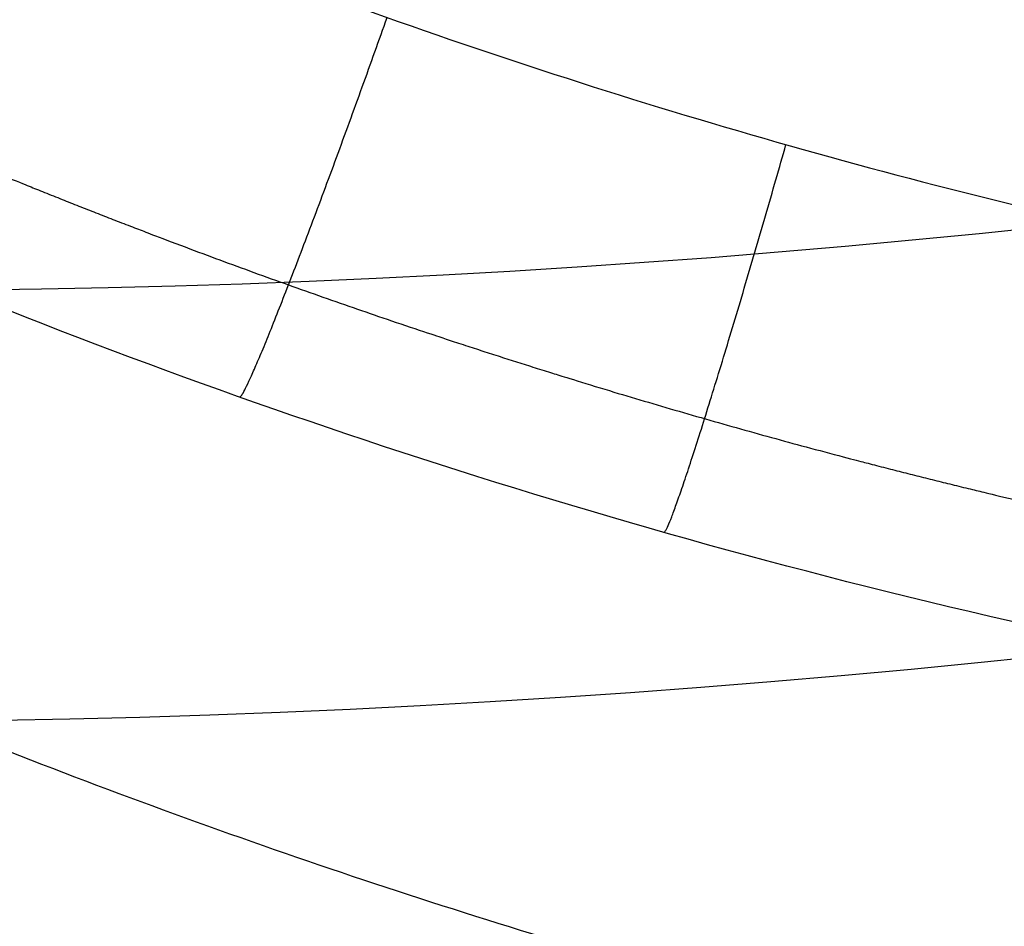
# Model space of a CAD drawing. Header units: millimetres. Extents: x -100 to 126, y -123 to 124.
# Tile 25 of 133: x -34.17 to -29.46, y 3.8 to 8.13. Entities that reach past the tile are written whole.
import ezdxf

# ---------------------------------------------------------------- set-up
doc = ezdxf.new("R2010")
doc.units = ezdxf.units.MM
doc.layers.add('Window garden_table', color=18, linetype='Continuous', true_color=0x000000)

msp = doc.modelspace()

# ---------------------------------------------------------------- linework, layer by layer
at = {"layer": 'Window garden_table', "extrusion": (0.09536166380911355, -0.1744338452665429, -0.9800402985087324)}
msp.add_circle((-1.574126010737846, -30.75175541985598, -191.3559656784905), 58.0726845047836, dxfattribs=at)
at = {"layer": 'Window garden_table', "extrusion": (0.09536166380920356, -0.1744338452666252, -0.9800402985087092)}
msp.add_circle((-1.574126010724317, -30.75175541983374, -193.8559656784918), 55.57268450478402, dxfattribs=at)
at = {"layer": 'Window garden_table', "extrusion": (0.09536166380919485, -0.1744338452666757, -0.980040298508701)}
msp.add_circle((-1.574126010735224, -30.75175541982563, -178.8287876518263), 56.11893305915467, dxfattribs=at)
at = {"layer": 'Window garden_table', "extrusion": (-0.09536166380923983, 0.1744338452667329, 0.9800402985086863)}
msp.add_circle((1.574126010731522, -30.75175541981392, 161.332072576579), 53.3216152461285, dxfattribs=at)
at = {"layer": 'Window garden_table', "extrusion": (0.09536166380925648, -0.1744338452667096, -0.9800402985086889)}
msp.add_circle((-1.574126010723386, -30.75175541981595, -163.8559656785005), 52.2464788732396, dxfattribs=at)
at = {"layer": 'Window garden_table', "extrusion": (0.09758912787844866, 0.1731975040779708, -0.9800402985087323)}
msp.add_circle((-0.5139650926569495, -28.34734351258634, -190.8682362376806), 58.0726845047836, dxfattribs=at)
at = {"layer": 'Window garden_table', "extrusion": (0.09758912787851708, 0.1731975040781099, -0.9800402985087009)}
msp.add_circle((-0.5139650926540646, -28.34734351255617, -178.341058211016), 56.11893305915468, dxfattribs=at)
at = {"layer": 'Window garden_table', "extrusion": (-0.09758912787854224, -0.1731975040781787, 0.9800402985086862)}
msp.add_circle((0.5139650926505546, -28.34734351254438, 160.8443431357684), 53.3216152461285, dxfattribs=at)
at = {"layer": 'Window garden_table', "extrusion": (0.09758912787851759, 0.1731975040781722, -0.9800402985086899)}
msp.add_circle((-0.5139650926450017, -28.34734351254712, -163.3682362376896), 52.24647887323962, dxfattribs=at)
at = {"layer": 'Window garden_table', "extrusion": (0.09758912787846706, 0.1731975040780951, -0.9800402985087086)}
msp.add_circle((-0.5139650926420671, -28.34734351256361, -193.3682362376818), 55.57268450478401, dxfattribs=at)
at = {"layer": 'Window garden_table', "extrusion": (0.1036622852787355, -0.1874754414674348, -0.9767840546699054)}
msp.add_arc((0.0089831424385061, -26.07164328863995, -165.4430030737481), 55.62077421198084, 91.742196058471, 88.66369701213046, dxfattribs=at)
at = {"layer": 'Window garden_table', "extrusion": (0.1036622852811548, -0.1874754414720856, -0.976784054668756)}
for centre, radius, end in [((0.0089831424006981, -26.0716432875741, -165.7884737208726), 55.27530356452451, 88.66369701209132), ((0.0089831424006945, -26.0716432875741, -165.0975324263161), 55.27530356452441, 88.6636970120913), ((0.0089831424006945, -26.0716432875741, -165.4430030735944), 54.92983291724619, 88.6636970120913)]:
    msp.add_arc(centre, radius, 91.7421960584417, end, dxfattribs=at)
at = {"layer": 'Window garden_table', "extrusion": (-0.095361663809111, 0.1744338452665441, 0.9800402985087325)}
msp.add_arc((1.574126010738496, -30.75175541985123, 161.0190759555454), 53.29697169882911, 90.00000000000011, 270.0000000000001, dxfattribs=at)
at = {"layer": 'Window garden_table', "extrusion": (0.09536166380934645, -0.1744338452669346, -0.9800402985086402)}
msp.add_arc((-1.574126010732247, -30.75175541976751, -190.9647199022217), 58.04188007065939, 90.0000000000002, 270.0000000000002, dxfattribs=at)
at = {"layer": 'Window garden_table', "extrusion": (-0.09536166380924, 0.1744338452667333, 0.9800402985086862)}
msp.add_arc((1.574126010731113, -30.75175541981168, 191.7472114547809), 53.10348893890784, 269.9999999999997, 89.99999999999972, dxfattribs=at)
at = {"layer": 'Window garden_table', "extrusion": (0.0953616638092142, -0.1744338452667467, -0.9800402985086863)}
msp.add_arc((-1.574126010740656, -30.75175541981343, -166.6928554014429), 54.19598604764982, 90.00000000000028, 270.0000000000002, dxfattribs=at)
at = {"layer": 'Window garden_table', "extrusion": (0.09536166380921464, -0.1744338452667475, -0.9800402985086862)}
msp.add_arc((-1.574126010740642, -30.75175541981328, -165.2059169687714), 53.09254346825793, 89.99999999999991, 269.9999999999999, dxfattribs=at)
at = {"layer": 'Window garden_table', "extrusion": (-0.09536166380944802, 0.1744338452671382, 0.9800402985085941)}
msp.add_arc((1.574126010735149, -30.75175541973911, 161.0190759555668), 53.29697169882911, 269.9999999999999, 89.99999999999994, dxfattribs=at)
at = {"layer": 'Window garden_table', "extrusion": (-0.09536166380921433, 0.1744338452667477, 0.9800402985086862)}
msp.add_arc((1.574126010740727, -30.75175541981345, 162.774297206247), 52.70725160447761, 270.0000000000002, 90.0000000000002, dxfattribs=at)
at = {"layer": 'Window garden_table', "extrusion": (0.1027248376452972, 0.1879907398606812, -0.9767840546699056)}
msp.add_arc((-0.5323598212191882, -25.464587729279, -164.2860971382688), 55.62077421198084, 91.74219605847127, 88.66369701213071, dxfattribs=at)
at = {"layer": 'Window garden_table', "extrusion": (0.1027248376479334, 0.1879907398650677, -0.9767840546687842)}
for centre, radius, start, end in [((-0.5323598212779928, -25.46458772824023, -163.9406264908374), 55.27530356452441, 91.74219605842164, 88.66369701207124), ((-0.5323598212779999, -25.46458772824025, -164.6315677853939), 55.27530356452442, 91.74219605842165, 88.66369701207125), ((-0.5323598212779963, -25.46458772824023, -164.2860971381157), 54.92983291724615, 91.74219605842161, 88.66369701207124)]:
    msp.add_arc(centre, radius, start, end, dxfattribs=at)
at = {"layer": 'Window garden_table', "extrusion": (0.09758912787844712, 0.1731975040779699, -0.9800402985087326)}
msp.add_arc((-0.5139650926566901, -28.3473435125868, -190.4769904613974), 58.04188007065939, 270, 89.99999999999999, dxfattribs=at)
at = {"layer": 'Window garden_table', "extrusion": (0.09758912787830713, 0.1731975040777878, -0.9800402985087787)}
msp.add_arc((-0.5139650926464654, -28.34734351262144, -166.2051259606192), 54.19598604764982, 269.9999999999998, 89.99999999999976, dxfattribs=at)
at = {"layer": 'Window garden_table', "extrusion": (-0.09758912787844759, -0.17319750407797, 0.9800402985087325)}
msp.add_arc((0.5139650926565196, -28.34734351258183, 160.5313465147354), 53.29697169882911, 90.0000000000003, 270.0000000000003, dxfattribs=at)
at = {"layer": 'Window garden_table', "extrusion": (0.09758912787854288, 0.173197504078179, -0.9800402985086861)}
msp.add_arc((-0.5139650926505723, -28.34734351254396, -164.7181875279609), 53.09254346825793, 269.9999999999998, 89.99999999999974, dxfattribs=at)
at = {"layer": 'Window garden_table', "extrusion": (-0.09758912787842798, -0.1731975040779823, 0.9800402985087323)}
msp.add_arc((0.5139650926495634, -28.34734351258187, 162.2865677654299), 52.70725160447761, 90.00000000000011, 270.0000000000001, dxfattribs=at)
at = {"layer": 'Window garden_table'}
for points, knots in [([(-40.10959502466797, 70.0861967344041, 50.9667474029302), (-39.58264833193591, 70.37427449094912, 50.96674736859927), (-39.07351284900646, 70.63650856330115, 50.96748007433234), (-38.03856926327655, 71.14026996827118, 50.97024999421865), (-37.54281838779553, 71.36682915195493, 50.97227650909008), (-36.10165402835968, 71.9906771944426, 50.97959773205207), (-35.22153780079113, 72.32427895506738, 50.98625438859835), (-33.60199913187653, 72.8819874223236, 51.00097053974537), (-32.86088556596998, 73.1065360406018, 51.00910590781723), (-31.48011123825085, 73.48606691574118, 51.02595371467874), (-30.83545871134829, 73.64207566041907, 51.03479265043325), (-29.00814472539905, 74.03955369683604, 51.06179621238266), (-27.92136647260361, 74.2141968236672, 51.08066950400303), (-25.90432416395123, 74.46462066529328, 51.11897762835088), (-24.97423601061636, 74.53902910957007, 51.13848828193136), (-23.21836534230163, 74.62233807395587, 51.17790890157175), (-22.39341966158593, 74.6307316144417, 51.19781511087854), (-20.82109637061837, 74.6000751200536, 51.23786406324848), (-20.07369998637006, 74.56083617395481, 51.25801186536), (-17.92204563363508, 74.38841223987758, 51.31869543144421), (-16.60670258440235, 74.20138903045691, 51.35951287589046), (-14.13637661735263, 73.73234133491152, 51.44139809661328), (-12.98186228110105, 73.44949623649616, 51.48261381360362), (-10.79484711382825, 72.81289103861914, 51.56513962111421), (-9.761876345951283, 72.45867128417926, 51.60657935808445), (-7.793800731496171, 71.69378264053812, 51.68958828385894), (-6.858513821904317, 71.28289504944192, 51.73120484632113), (-5.070081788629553, 70.41415708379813, 51.81451775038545), (-4.216733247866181, 69.95613051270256, 51.85625327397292), (-1.762141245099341, 68.52047541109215, 51.98169530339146), (-0.2667100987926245, 67.48235862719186, 52.06554195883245), (2.495324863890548, 65.27645006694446, 52.23359053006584), (3.761320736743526, 64.10838460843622, 52.31777795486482), (6.089718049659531, 61.66154613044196, 52.48625897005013), (7.152231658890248, 60.38290753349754, 52.5705385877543), (9.090250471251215, 57.7216820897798, 52.73930315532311), (9.96568156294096, 56.33903679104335, 52.82378998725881), (11.53388486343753, 53.47172094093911, 52.99298836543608), (12.22652525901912, 51.98696084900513, 53.07770194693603), (13.42305835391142, 48.91452773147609, 53.24723912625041), (13.92705992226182, 47.32683336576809, 53.33207502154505), (14.7314058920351, 44.0389619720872, 53.50192019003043), (15.03170410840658, 42.33867815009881, 53.58694471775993), (15.39721809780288, 38.81299690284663, 53.75694100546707), (15.46302134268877, 36.98781352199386, 53.84193063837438), (15.34353907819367, 34.13738183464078, 53.96923268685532), (15.26729740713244, 33.16940095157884, 54.01158876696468), (15.03025400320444, 31.18954883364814, 54.09622143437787), (14.86951709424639, 30.17759511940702, 54.13851178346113), (14.44680997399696, 28.10221224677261, 54.22290191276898), (14.18485465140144, 27.03811479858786, 54.26511141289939), (13.53394743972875, 24.84634347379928, 54.34917609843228), (13.14526618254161, 23.71825193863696, 54.39116314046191), (12.196480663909, 21.37487452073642, 54.47480768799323), (11.63715685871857, 20.15975374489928, 54.51651966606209), (10.60839747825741, 18.24539280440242, 54.57854084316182), (10.23338518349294, 17.59164486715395, 54.59913196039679), (9.400102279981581, 16.24467048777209, 54.64005102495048), (8.942161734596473, 15.55159028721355, 54.66037389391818), (7.911200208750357, 14.11174185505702, 54.70060957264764), (7.339340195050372, 13.36581818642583, 54.72049847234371), (6.023682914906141, 11.79766446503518, 54.75949239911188), (5.282062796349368, 10.9758071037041, 54.77862507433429), (3.946131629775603, 9.650270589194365, 54.80597597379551), (3.46245396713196, 9.1923818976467, 54.81485799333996), (2.391730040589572, 8.239482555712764, 54.83174031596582), (1.801920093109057, 7.741634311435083, 54.83979045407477), (0.4672431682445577, 6.696896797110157, 54.85430717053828), (-0.2847656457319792, 6.144846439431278, 54.86079669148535), (-1.554758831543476, 5.297235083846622, 54.86780273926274), (-2.001765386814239, 5.011511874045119, 54.86973364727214), (-2.945093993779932, 4.438984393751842, 54.87232537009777), (-3.421559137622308, 4.163821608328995, 54.87301206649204), (-3.924250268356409, 3.889068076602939, 54.87300912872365)], [0, 0, 0, 0, 0.0004637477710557, 0.0004637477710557, 0.0009274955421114, 0.0009274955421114, 0.0018549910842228, 0.0018549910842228, 0.0027824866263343, 0.0027824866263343, 0.0037099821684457, 0.0037099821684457, 0.0055649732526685, 0.0055649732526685, 0.0074199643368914, 0.0074199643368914, 0.0092749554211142, 0.0092749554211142, 0.0111299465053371, 0.0111299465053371, 0.0148399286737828, 0.0148399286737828, 0.0185499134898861, 0.0185499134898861, 0.0222598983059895, 0.0222598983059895, 0.0259698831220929, 0.0259698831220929, 0.0296798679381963, 0.0296798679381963, 0.0371046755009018, 0.0371046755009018, 0.0445294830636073, 0.0445294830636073, 0.05194033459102, 0.05194033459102, 0.0593511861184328, 0.0593511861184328, 0.0667677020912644, 0.0667677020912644, 0.0741842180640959, 0.0741842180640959, 0.0816112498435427, 0.0816112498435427, 0.0890382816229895, 0.0890382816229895, 0.0927439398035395, 0.0927439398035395, 0.0964495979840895, 0.0964495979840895, 0.1001552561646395, 0.1001552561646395, 0.1038609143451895, 0.1038609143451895, 0.107573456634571, 0.107573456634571, 0.1094297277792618, 0.1094297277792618, 0.1112859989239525, 0.1112859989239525, 0.1131422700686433, 0.1131422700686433, 0.114998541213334, 0.114998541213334, 0.1159266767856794, 0.1159266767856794, 0.1168548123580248, 0.1168548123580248, 0.1177829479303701, 0.1177829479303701, 0.1182470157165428, 0.1182470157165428, 0.1187110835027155, 0.1187110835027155, 0.1187110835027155, 0.1187110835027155]), ([(-3.924250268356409, 3.889068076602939, 54.87300912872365), (-4.425705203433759, 3.614990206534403, 54.87300619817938), (-4.91325308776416, 3.363187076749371, 54.87231602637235), (-5.901265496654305, 2.879770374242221, 54.86973010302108), (-6.390825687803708, 2.6541392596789, 54.86778908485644), (-7.798732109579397, 2.039297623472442, 54.8606716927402), (-8.662335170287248, 1.707612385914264, 54.85422642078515), (-10.26063366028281, 1.149084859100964, 54.83970064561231), (-10.99703737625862, 0.921833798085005, 54.83165495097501), (-12.3757553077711, 0.5355575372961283, 54.81477390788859), (-13.02134133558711, 0.375929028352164, 54.80588503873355), (-14.85318597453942, -0.0318006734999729, 54.77862403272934), (-15.94516111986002, -0.2125398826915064, 54.7594966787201), (-17.97510415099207, -0.4735394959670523, 54.7205132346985), (-18.9106844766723, -0.5522016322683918, 54.70063695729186), (-20.67793119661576, -0.6428628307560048, 54.66043814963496), (-21.50794346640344, -0.6542932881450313, 54.64013291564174), (-23.09055085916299, -0.6288343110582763, 54.59924801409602), (-23.8427906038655, -0.5917469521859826, 54.57867594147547), (-26.00822556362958, -0.4248052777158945, 54.51670748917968), (-27.33169734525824, -0.2401504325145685, 54.47502115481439), (-29.8177771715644, 0.2257455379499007, 54.39140991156), (-30.98012736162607, 0.5080369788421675, 54.34932427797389), (-33.18123364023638, 1.144517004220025, 54.26504800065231), (-34.22016308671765, 1.499094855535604, 54.22277545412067), (-36.19888323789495, 2.265215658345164, 54.13822145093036), (-37.1391713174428, 2.677137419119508, 54.09582698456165), (-38.93641999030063, 3.548230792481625, 54.01105470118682), (-39.79367193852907, 4.00761836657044, 53.96862737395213), (-42.2553681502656, 5.445715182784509, 53.84139507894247), (-43.75347190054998, 6.484967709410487, 53.75651975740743), (-46.51901111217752, 8.692468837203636, 53.58680388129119), (-47.78641890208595, 9.861534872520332, 53.50181012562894), (-50.11791698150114, 12.31094233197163, 53.33219194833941), (-51.18244282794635, 13.59211791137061, 53.24738242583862), (-53.12321881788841, 16.2578709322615, 53.07783174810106), (-53.9993220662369, 17.64239895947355, 52.99311628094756), (-55.56709451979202, 20.5109243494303, 52.82387367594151), (-56.2588232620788, 21.99489286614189, 52.73934664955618), (-57.45348132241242, 25.06433381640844, 52.57049553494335), (-57.95645737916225, 26.64966917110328, 52.48619353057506), (-58.7588438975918, 29.92921505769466, 52.3178505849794), (-59.05852921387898, 31.62425350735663, 52.23363850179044), (-59.42440069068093, 35.13630611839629, 52.0657741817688), (-59.49124008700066, 36.95370236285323, 51.9819818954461), (-59.3755584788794, 39.79226661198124, 51.8566536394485), (-59.30077740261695, 40.75728503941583, 51.81493914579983), (-59.06738105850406, 42.73056611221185, 51.73166259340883), (-58.9087805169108, 43.73917703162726, 51.69005082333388), (-58.49135583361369, 45.80715173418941, 51.60711862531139), (-58.23256138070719, 46.86709528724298, 51.56569137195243), (-57.58917075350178, 49.05067612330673, 51.48315052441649), (-57.20482735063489, 50.1745539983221, 51.44196735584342), (-56.26751435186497, 52.50718033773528, 51.36004600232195), (-55.71527942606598, 53.71607462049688, 51.31919226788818), (-54.69940629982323, 55.62157319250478, 51.25844655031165), (-54.32912968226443, 56.27231215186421, 51.23827661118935), (-53.5064799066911, 57.61322209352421, 51.19818645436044), (-53.05440065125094, 58.30329932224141, 51.17826810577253), (-52.03672583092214, 59.73724578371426, 51.13879663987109), (-51.47237105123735, 60.48021560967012, 51.11926906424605), (-50.17215238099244, 62.04489234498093, 51.08088372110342), (-49.43898591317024, 62.86547368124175, 51.0620046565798), (-48.11829531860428, 64.18978240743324, 51.03496767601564), (-47.63916010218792, 64.64838526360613, 51.02611539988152), (-46.57461597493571, 65.6062617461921, 51.00924539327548), (-45.98660286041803, 66.10830089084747, 51.00113827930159), (-44.64836145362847, 67.16725280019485, 50.98640541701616), (-43.89528018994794, 67.7270462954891, 50.97975164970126), (-42.58268269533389, 68.6106259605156, 50.97229972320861), (-42.11405971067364, 68.91229148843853, 50.97024703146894), (-41.13177410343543, 69.5112825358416, 50.96747988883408), (-40.63637474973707, 69.7982102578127, 50.96674743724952), (-40.10959502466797, 70.0861967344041, 50.9667474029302)], [0.1187110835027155, 0.1187110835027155, 0.1187110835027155, 0.1187110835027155, 0.1191747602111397, 0.1191747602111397, 0.1196384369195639, 0.1196384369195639, 0.1205657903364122, 0.1205657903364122, 0.1214931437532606, 0.1214931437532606, 0.1224204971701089, 0.1224204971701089, 0.1242752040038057, 0.1242752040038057, 0.1261299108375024, 0.1261299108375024, 0.1279846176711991, 0.1279846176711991, 0.1298393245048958, 0.1298393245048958, 0.1335487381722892, 0.1335487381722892, 0.1372617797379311, 0.1372617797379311, 0.1409748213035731, 0.1409748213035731, 0.144687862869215, 0.144687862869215, 0.148400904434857, 0.148400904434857, 0.1558162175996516, 0.1558162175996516, 0.1632315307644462, 0.1632315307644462, 0.1706488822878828, 0.1706488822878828, 0.1780662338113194, 0.1780662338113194, 0.1854811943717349, 0.1854811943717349, 0.1928961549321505, 0.1928961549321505, 0.2003139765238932, 0.2003139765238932, 0.2077317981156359, 0.2077317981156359, 0.2114404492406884, 0.2114404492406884, 0.2151491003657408, 0.2151491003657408, 0.2188577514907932, 0.2188577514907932, 0.2225664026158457, 0.2225664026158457, 0.226280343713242, 0.226280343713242, 0.2281373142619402, 0.2281373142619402, 0.2299942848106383, 0.2299942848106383, 0.2318512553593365, 0.2318512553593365, 0.2337082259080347, 0.2337082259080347, 0.2346367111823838, 0.2346367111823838, 0.2355651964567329, 0.2355651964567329, 0.2364936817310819, 0.2364936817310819, 0.2369579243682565, 0.2369579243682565, 0.237422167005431, 0.237422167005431, 0.237422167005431, 0.237422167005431]), ([(10.6327989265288, 36.11034318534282, 57.87906234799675), (10.601188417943, 35.25688315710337, 57.91496233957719), (10.53627671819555, 34.38613565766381, 57.9508361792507), (10.32927906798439, 32.60520020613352, 58.02247999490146), (10.1872370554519, 31.69485788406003, 58.05826968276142), (9.811013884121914, 29.8291678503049, 58.12957145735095), (9.576899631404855, 28.87299455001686, 58.16523451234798), (8.992601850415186, 26.90280728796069, 58.23626388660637), (8.642925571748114, 25.88928290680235, 58.27164062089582), (7.788073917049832, 23.78634207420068, 58.34204518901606), (7.284051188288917, 22.69760246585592, 58.37707106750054), (6.355970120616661, 20.9837375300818, 58.42901534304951), (6.017479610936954, 20.39863214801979, 58.4462654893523), (5.265323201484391, 19.1941491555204, 58.48042671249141), (4.851655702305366, 18.5744785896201, 58.4974051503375), (3.920561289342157, 17.28855115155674, 58.53085894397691), (3.403131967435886, 16.62180464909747, 58.54742246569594), (2.213170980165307, 15.2225279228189, 58.57970667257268), (1.544070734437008, 14.49219361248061, 58.59538190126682), (0.3454136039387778, 13.32156234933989, 58.61765468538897), (-0.0860810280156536, 12.91977497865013, 58.62476151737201), (-1.038395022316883, 12.08612774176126, 58.63829700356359), (-1.563273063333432, 11.65074363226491, 58.64470734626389), (-2.732789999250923, 10.75024020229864, 58.65596242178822), (-3.373869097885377, 10.28780014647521, 58.66073715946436), (-4.793917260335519, 9.350846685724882, 58.66774655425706), (-5.587481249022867, 8.869330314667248, 58.6697837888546), (-6.818430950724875, 8.196776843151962, 58.6697666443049), (-7.218628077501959, 7.989412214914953, 58.66923196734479), (-8.018669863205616, 7.594851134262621, 58.66741297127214), (-8.42656331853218, 7.404312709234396, 58.66602748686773), (-9.59574588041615, 6.885528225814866, 58.66077322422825), (-10.33536461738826, 6.593866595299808, 58.65596525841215), (-11.71518139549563, 6.098564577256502, 58.64475029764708), (-12.36230567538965, 5.892208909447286, 58.63843701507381), (-13.57873127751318, 5.539819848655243, 58.62491742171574), (-14.14965510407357, 5.393271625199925, 58.6178166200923), (-15.78417142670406, 5.014999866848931, 58.59559047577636), (-16.76373241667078, 4.845127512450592, 58.5798021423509), (-18.58182424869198, 4.598546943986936, 58.54760414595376), (-19.42332903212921, 4.522521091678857, 58.53103571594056), (-21.00941486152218, 4.432396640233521, 58.4975786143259), (-21.75502720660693, 4.418491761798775, 58.48059189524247), (-23.17617319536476, 4.435238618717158, 58.44641388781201), (-23.85197169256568, 4.466047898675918, 58.42915465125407), (-25.79714715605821, 4.609751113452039, 58.37718350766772), (-26.98652434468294, 4.773157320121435, 58.3421387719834), (-29.2194702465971, 5.188773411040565, 58.27170196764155), (-30.26186534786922, 5.441575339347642, 58.23631177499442), (-32.23659112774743, 6.013393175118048, 58.16525516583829), (-33.16823261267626, 6.332571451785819, 58.12957886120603), (-34.94215398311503, 7.023092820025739, 58.05826430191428), (-35.78512734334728, 7.394916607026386, 58.02247512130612), (-37.39600240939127, 8.181994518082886, 57.95083303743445), (-38.16398450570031, 8.59735437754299, 57.91496137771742), (-38.89946669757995, 9.031428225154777, 57.87906234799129)], [-0.139177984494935, -0.139177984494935, -0.139177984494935, -0.139177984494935, -0.1349016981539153, -0.1349016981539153, -0.1306254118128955, -0.1306254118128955, -0.1263527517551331, -0.1263527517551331, -0.1220800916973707, -0.1220800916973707, -0.1178079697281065, -0.1178079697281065, -0.1156719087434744, -0.1156719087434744, -0.1135358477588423, -0.1135358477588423, -0.1113943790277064, -0.1113943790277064, -0.1092529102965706, -0.1092529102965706, -0.1081821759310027, -0.1081821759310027, -0.1071114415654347, -0.1071114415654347, -0.1060407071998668, -0.1060407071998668, -0.1049699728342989, -0.1049699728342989, -0.1044327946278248, -0.1044327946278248, -0.1038956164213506, -0.1038956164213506, -0.1028212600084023, -0.1028212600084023, -0.101746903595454, -0.101746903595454, -0.1006725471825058, -0.1006725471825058, -0.0985238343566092, -0.0985238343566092, -0.0963751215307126, -0.0963751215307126, -0.0942303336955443, -0.0942303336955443, -0.0920855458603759, -0.0920855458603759, -0.0877959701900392, -0.0877959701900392, -0.0835065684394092, -0.0835065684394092, -0.0792171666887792, -0.0792171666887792, -0.0749258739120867, -0.0749258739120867, -0.0706345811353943, -0.0706345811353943, -0.0706345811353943, -0.0706345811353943])]:
    msp.add_open_spline(points, degree=3, knots=knots, dxfattribs=at)
for points, weights, knots in [([(-39.55866727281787, 69.07844957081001, 49.51840147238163), (-40.59708286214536, 68.51075562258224, 49.5184014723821), (-41.60748831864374, 67.89162768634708, 49.52091995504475), (-43.56234900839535, 66.55660489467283, 49.53096916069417), (-44.50695013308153, 65.84058718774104, 49.53850151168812), (-46.32123047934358, 64.3186135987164, 49.55850777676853), (-47.19102927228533, 63.51250751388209, 49.57098489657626), (-48.84744049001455, 61.81803237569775, 49.60076469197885), (-49.63414173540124, 60.92949086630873, 49.61807205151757), (-51.11687697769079, 59.07859512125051, 49.65735198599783), (-51.81296555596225, 58.11605201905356, 49.67933057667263), (-53.10784735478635, 56.12629996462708, 49.72774966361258), (-53.70665848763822, 55.09889216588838, 49.75419731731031), (-54.80127146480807, 52.9891695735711, 49.81130997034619), (-55.29705327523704, 51.90665279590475, 49.84198303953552), (-56.18086096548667, 49.69699294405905, 49.90726277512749), (-56.56882880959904, 48.56965181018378, 49.94187816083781), (-57.23327359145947, 46.28105098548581, 50.01472198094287), (-57.50965569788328, 45.11960423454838, 50.05295949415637), (-57.94824098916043, 42.7738283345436, 50.13269291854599), (-58.11031502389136, 41.58932999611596, 50.17419795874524), (-58.31866906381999, 39.20871392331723, 50.26008067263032), (-58.36478932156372, 38.01245131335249, 50.30446720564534), (-58.34071002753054, 35.61969288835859, 50.39569928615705), (-58.27032503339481, 34.4230823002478, 50.44255310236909), (-58.01380558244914, 32.04103243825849, 50.53828178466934), (-57.82746596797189, 30.85551340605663, 50.58716401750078), (-57.34070090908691, 28.50696429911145, 50.68649096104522), (-57.04005750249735, 27.34389330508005, 50.73694184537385), (-56.32742934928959, 25.0513663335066, 50.83893085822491), (-55.91522148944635, 23.92191081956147, 50.89047370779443), (-54.98326787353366, 21.70744588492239, 50.99415888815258), (-54.46330201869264, 20.62247940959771, 51.04630427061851), (-53.32066359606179, 18.50742734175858, 51.15069852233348), (-52.69778235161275, 17.47742670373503, 51.2029486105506), (-51.35513174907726, 15.48224635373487, 51.3070524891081), (-50.63517348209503, 14.51719148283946, 51.3589055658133), (-49.10512564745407, 12.66125307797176, 51.46171640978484), (-48.29487489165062, 11.77053047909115, 51.51267150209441), (-46.59187927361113, 10.07192679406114, 51.61319279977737), (-45.69900815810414, 9.264237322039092, 51.66275441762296), (-43.83922319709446, 7.739604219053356, 51.76000535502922), (-42.87222416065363, 7.022875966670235, 51.80768830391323), (-40.87337462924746, 5.687223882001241, 51.90071343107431), (-39.84148471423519, 5.068530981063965, 51.94604766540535), (-37.72270252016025, 3.93508898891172, 52.03392660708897), (-36.63581958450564, 3.420577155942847, 52.07646208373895), (-34.41746875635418, 2.500651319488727, 52.15831920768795), (-33.28606000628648, 2.095471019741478, 52.19763069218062), (-30.98954673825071, 1.398318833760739, 52.27264463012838), (-29.82455007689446, 1.10656698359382, 52.3083363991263), (-27.47211893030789, 0.6392898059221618, 52.3757492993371), (-26.28483774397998, 0.4639609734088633, 52.40745967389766), (-23.89935539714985, 0.2314164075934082, 52.46658604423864), (-22.70134756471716, 0.1743644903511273, 52.49399167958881), (-20.90536399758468, 0.1779157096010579, 52.53165805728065), (-20.30668025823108, 0.1939707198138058, 52.54364329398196), (-19.11098851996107, 0.2557698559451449, 52.56643816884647), (-18.51401016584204, 0.3015266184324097, 52.57724669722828), (-17.32319059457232, 0.4226334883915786, 52.59766015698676), (-16.72938034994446, 0.4979932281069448, 52.60726406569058), (-15.54635235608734, 0.678136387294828, 52.62524333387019), (-14.95716658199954, 0.7829263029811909, 52.63361776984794), (-13.7848330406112, 1.021686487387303, 52.64911627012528), (-13.2017179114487, 1.155660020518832, 52.65623952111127), (-12.04295751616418, 1.452470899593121, 52.66921703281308), (-11.46734520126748, 1.61530822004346, 52.67507060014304), (-10.32500484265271, 1.969457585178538, 52.68549339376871), (-9.758309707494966, 2.160766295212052, 52.69006205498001), (-8.635196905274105, 2.571397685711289, 52.69790300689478), (-8.07881174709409, 2.7907137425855, 52.70117486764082), (-6.97768716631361, 3.256828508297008, 52.70641355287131), (-6.432979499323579, 3.503617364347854, 52.70838008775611), (-5.356549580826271, 4.024077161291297, 52.71100285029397), (-4.824857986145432, 4.297735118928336, 52.71165893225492), (-3.775767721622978, 4.87126483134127, 52.71165893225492), (-3.258398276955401, 5.171120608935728, 52.71100285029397), (-2.23922415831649, 5.796311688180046, 52.70838008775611), (-1.737446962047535, 6.121628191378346, 52.70641355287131), (-0.7506901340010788, 6.796942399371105, 52.70117486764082), (-0.2657359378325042, 7.14691869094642, 52.69790300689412), (0.6861844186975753, 7.870692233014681, 52.69006205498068), (1.153127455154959, 8.244465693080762, 52.68549339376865), (2.067880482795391, 9.014913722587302, 52.67507060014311), (2.515669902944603, 9.411562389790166, 52.66921703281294), (3.391019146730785, 10.22678386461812, 52.65623952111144), (3.818561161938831, 10.64532894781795, 52.64911627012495), (4.652370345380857, 11.503311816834, 52.63361776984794), (5.05862264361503, 11.94272036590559, 52.62524333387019), (5.848861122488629, 12.84134706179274, 52.60726406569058), (6.232835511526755, 13.30053478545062, 52.59766015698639), (6.977583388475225, 14.23758799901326, 52.57724669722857), (7.338348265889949, 14.71542221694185, 52.56643816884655), (8.035801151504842, 15.6885909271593, 52.54364329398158), (8.372483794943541, 16.18389364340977, 52.53165805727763), (9.344939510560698, 17.69382723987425, 52.49399167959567), (9.943594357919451, 18.7331010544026, 52.46658604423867), (11.03551534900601, 20.86671572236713, 52.40745967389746), (11.52881503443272, 21.96080540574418, 52.37574929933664), (12.40529828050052, 24.19330565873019, 52.30833639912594), (12.78856449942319, 25.33148111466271, 52.27264463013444), (13.44135574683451, 27.640995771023, 52.19763069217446), (13.71100777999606, 28.81212540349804, 52.15831920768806), (14.13407737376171, 31.17609580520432, 52.07646208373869), (14.28765974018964, 32.36876063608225, 52.0339266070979), (14.47724559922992, 34.76416998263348, 51.94604766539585), (14.51344377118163, 35.96677856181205, 51.90071343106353), (14.4680708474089, 38.37038153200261, 51.80768830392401), (14.38671542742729, 39.57128445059, 51.76000535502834), (14.10719254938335, 41.95983488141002, 51.6627544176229), (13.90925238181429, 43.14743784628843, 51.61319279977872), (13.39864748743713, 45.49791252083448, 51.5126715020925), (13.08621221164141, 46.6607870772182, 51.46171640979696), (12.34980701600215, 48.95060390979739, 51.35890556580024), (11.92605957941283, 50.07759500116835, 51.30705248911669), (10.97128472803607, 52.28482409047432, 51.20294861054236), (10.44046437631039, 53.36515372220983, 51.15069852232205), (9.276816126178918, 55.46871987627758, 51.04630427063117), (8.644172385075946, 56.49208620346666, 50.99415888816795), (7.283111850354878, 58.47196163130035, 50.89047370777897), (6.554850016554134, 59.4286328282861, 50.83893085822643), (5.009686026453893, 61.26601875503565, 50.73694184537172), (4.192904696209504, 62.14692105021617, 50.68649096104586), (2.478661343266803, 63.82441705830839, 50.58716401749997), (1.581282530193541, 64.62121633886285, 50.53828178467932), (-0.2854474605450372, 66.12297627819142, 50.44255310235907), (-1.254755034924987, 66.82815269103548, 50.39569928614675), (-3.255969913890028, 68.1400260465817, 50.3044672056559), (-4.287873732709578, 68.74694104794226, 50.26008067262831), (-6.404334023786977, 69.85659871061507, 50.17419795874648), (-7.488926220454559, 70.35955404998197, 50.13269291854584), (-9.700336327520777, 71.2565975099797, 50.05295949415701), (-10.82722694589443, 71.65088567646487, 50.01472198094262), (-13.1124255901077, 72.32693875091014, 49.9418781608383), (-14.27083989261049, 72.60888446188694, 49.90726277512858), (-16.60799780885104, 73.0576667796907, 49.8419830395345), (-17.78687682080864, 73.22465915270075, 49.81130997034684), (-20.15370005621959, 73.44204074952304, 49.75419731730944), (-21.34180349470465, 73.49255586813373, 49.72774966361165), (-23.71574057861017, 73.47659238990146, 49.67933057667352), (-24.90175128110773, 73.41020605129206, 49.65735198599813), (-27.26020247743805, 73.16115422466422, 49.61807205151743), (-28.43283142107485, 72.97854473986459, 49.60076469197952), (-30.75335823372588, 72.4988579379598, 49.57098489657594), (-31.90144922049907, 72.20179894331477, 49.55850777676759), (-34.16198230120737, 71.49610285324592, 49.53850151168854), (-35.27461537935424, 71.08744618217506, 49.53096916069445), (-37.45365898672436, 70.1624947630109, 49.5209199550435), (-38.52025168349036, 69.64614351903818, 49.5184014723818), (-39.55866727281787, 69.07844957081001, 49.51840147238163)], [0.905089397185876, 0.9050893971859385, 0.9050521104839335, 0.904903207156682, 0.904791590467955, 0.9044947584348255, 0.904309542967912, 0.9038667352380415, 0.903609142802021, 0.9030232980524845, 0.9026950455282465, 0.901970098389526, 0.9015734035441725, 0.9007142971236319, 0.9002518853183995, 0.8992645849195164, 0.8987396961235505, 0.8976312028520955, 0.8970475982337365, 0.8958259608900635, 0.8951879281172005, 0.8938622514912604, 0.893174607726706, 0.8917550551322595, 0.89102314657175, 0.889520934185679, 0.8887506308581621, 0.887178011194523, 0.8863756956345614, 0.884745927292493, 0.883918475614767, 0.8822457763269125, 0.8814005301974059, 0.879700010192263, 0.8788447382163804, 0.877132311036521, 0.8762751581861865, 0.8745674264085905, 0.8737168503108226, 0.8720309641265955, 0.871195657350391, 0.869549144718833, 0.8687379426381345, 0.867148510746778, 0.866370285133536, 0.8648555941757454, 0.8641191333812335, 0.862696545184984, 0.8620104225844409, 0.8606967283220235, 0.8600691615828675, 0.8588802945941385, 0.8583189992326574, 0.8572697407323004, 0.8567817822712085, 0.8561095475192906, 0.855895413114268, 0.8554877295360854, 0.8552941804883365, 0.854928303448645, 0.854755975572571, 0.854433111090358, 0.854282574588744, 0.8540037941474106, 0.853875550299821, 0.8536417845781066, 0.8535362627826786, 0.8533482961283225, 0.8532658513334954, 0.853124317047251, 0.8530652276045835, 0.852970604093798, 0.8529350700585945, 0.8528876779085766, 0.8528758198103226, 0.8528758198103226, 0.8528876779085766, 0.8529350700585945, 0.852970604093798, 0.8530652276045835, 0.853124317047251, 0.8532658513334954, 0.853348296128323, 0.8535362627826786, 0.8536417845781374, 0.85387555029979, 0.8540037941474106, 0.854282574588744, 0.854433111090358, 0.854755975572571, 0.85492830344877, 0.8552941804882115, 0.8554877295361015, 0.8558954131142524, 0.856109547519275, 0.85678178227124, 0.8572697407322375, 0.8583189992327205, 0.8588802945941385, 0.8600691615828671, 0.8606967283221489, 0.8620104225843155, 0.8626965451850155, 0.8641191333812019, 0.8648555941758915, 0.8663702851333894, 0.8671485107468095, 0.8687379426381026, 0.8695491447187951, 0.8711956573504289, 0.872030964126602, 0.8737168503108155, 0.8745674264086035, 0.8762751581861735, 0.8771323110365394, 0.878844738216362, 0.8797000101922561, 0.8814005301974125, 0.882245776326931, 0.883918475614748, 0.8847459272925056, 0.886375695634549, 0.8871780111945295, 0.888750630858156, 0.889520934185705, 0.891023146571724, 0.8917550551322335, 0.893174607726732, 0.893862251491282, 0.8951879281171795, 0.89582596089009, 0.8970475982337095, 0.8976312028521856, 0.8987396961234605, 0.8992645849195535, 0.900251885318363, 0.900714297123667, 0.9015734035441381, 0.9019700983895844, 0.902695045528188, 0.903023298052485, 0.9036091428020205, 0.9038667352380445, 0.904309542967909, 0.904494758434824, 0.904791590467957, 0.9049032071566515, 0.905052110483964, 0.9050893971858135, 0.905089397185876], [0, 0, 0, 0, 0.098174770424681, 0.098174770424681, 0.196349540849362, 0.196349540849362, 0.294524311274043, 0.294524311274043, 0.392699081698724, 0.392699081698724, 0.490873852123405, 0.490873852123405, 0.589048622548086, 0.589048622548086, 0.687223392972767, 0.687223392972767, 0.785398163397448, 0.785398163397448, 0.883572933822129, 0.883572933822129, 0.98174770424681, 0.98174770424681, 1.07992247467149, 1.07992247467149, 1.17809724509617, 1.17809724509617, 1.27627201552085, 1.27627201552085, 1.37444678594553, 1.37444678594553, 1.47262155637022, 1.47262155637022, 1.5707963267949, 1.5707963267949, 1.66897109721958, 1.66897109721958, 1.76714586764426, 1.76714586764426, 1.86532063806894, 1.86532063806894, 1.96349540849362, 1.96349540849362, 2.0616701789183, 2.0616701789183, 2.15984494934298, 2.15984494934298, 2.25801971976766, 2.25801971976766, 2.35619449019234, 2.35619449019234, 2.45436926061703, 2.45436926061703, 2.55254403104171, 2.55254403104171, 2.65071880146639, 2.65071880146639, 2.69980618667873, 2.69980618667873, 2.74889357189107, 2.74889357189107, 2.79798095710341, 2.79798095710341, 2.84706834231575, 2.84706834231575, 2.89615572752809, 2.89615572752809, 2.94524311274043, 2.94524311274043, 2.99433049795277, 2.99433049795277, 3.04341788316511, 3.04341788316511, 3.09250526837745, 3.09250526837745, 3.14159265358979, 3.14159265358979, 3.19068003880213, 3.19068003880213, 3.23976742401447, 3.23976742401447, 3.28885480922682, 3.28885480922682, 3.33794219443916, 3.33794219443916, 3.3870295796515, 3.3870295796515, 3.43611696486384, 3.43611696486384, 3.48520435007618, 3.48520435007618, 3.53429173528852, 3.53429173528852, 3.58337912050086, 3.58337912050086, 3.6324665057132, 3.6324665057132, 3.73064127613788, 3.73064127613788, 3.82881604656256, 3.82881604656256, 3.92699081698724, 3.92699081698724, 4.02516558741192, 4.02516558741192, 4.1233403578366, 4.1233403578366, 4.22151512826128, 4.22151512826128, 4.31968989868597, 4.31968989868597, 4.41786466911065, 4.41786466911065, 4.51603943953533, 4.51603943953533, 4.61421420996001, 4.61421420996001, 4.71238898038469, 4.71238898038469, 4.81056375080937, 4.81056375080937, 4.90873852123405, 4.90873852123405, 5.00691329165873, 5.00691329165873, 5.10508806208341, 5.10508806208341, 5.2032628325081, 5.2032628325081, 5.30143760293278, 5.30143760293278, 5.39961237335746, 5.39961237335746, 5.49778714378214, 5.49778714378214, 5.59596191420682, 5.59596191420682, 5.6941366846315, 5.6941366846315, 5.79231145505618, 5.79231145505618, 5.89048622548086, 5.89048622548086, 5.98866099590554, 5.98866099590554, 6.08683576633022, 6.08683576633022, 6.18501053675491, 6.18501053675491, 6.28318530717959, 6.28318530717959, 6.28318530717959, 6.28318530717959]), ([(-38.55216558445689, 9.532585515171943, 56.55193004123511), (-37.95164061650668, 9.1760444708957, 56.57750550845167), (-37.3401893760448, 8.839017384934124, 56.60258194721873), (-36.09724649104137, 8.204881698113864, 56.65166503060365), (-35.4657591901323, 7.907832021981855, 56.67566939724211), (-34.18533940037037, 7.354913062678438, 56.72250660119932), (-33.53641933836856, 7.099102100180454, 56.74533701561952), (-32.22380627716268, 6.62975363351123, 56.78972917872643), (-31.56013372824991, 6.416272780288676, 56.81128839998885), (-30.22075419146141, 6.032503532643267, 56.8530460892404), (-29.54507544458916, 5.862269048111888, 56.8732419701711), (-28.1844770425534, 5.565732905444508, 56.91218637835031), (-27.49959303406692, 5.43948137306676, 56.93093230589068), (-26.12342110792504, 5.231469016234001, 56.96689611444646), (-25.43217570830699, 5.149753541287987, 56.9841114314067), (-24.04614959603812, 5.031185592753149, 57.01693963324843), (-23.35141759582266, 4.994372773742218, 57.03255003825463), (-21.96130634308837, 4.96579452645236, 57.06210071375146), (-21.26598118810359, 4.974062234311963, 57.07603863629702), (-19.87757880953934, 5.03564002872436, 57.10218367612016), (-19.1845601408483, 5.088976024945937, 57.11438862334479), (-17.80366054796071, 5.240495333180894, 57.13701439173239), (-17.11584160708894, 5.338696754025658, 57.14743326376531), (-15.74821332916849, 5.579562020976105, 57.16644119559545), (-15.06846829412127, 5.722235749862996, 57.17502856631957), (-13.7198291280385, 6.051472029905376, 57.19033569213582), (-13.05100044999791, 6.238035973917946, 57.19705405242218), (-11.72699218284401, 6.654292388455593, 57.20859344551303), (-11.07187799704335, 6.883977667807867, 57.21341340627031), (-9.778041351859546, 7.385532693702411, 57.22113454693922), (-9.13938303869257, 7.657386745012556, 57.22403499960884), (-7.881132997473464, 8.242155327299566, 57.22790405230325), (-7.261602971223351, 8.555045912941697, 57.2288722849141), (-6.044204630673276, 9.220588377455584, 57.2288722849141), (-5.446394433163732, 9.573208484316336, 57.22790405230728), (-4.274939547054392, 10.31674120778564, 57.2240349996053), (-3.701348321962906, 10.70761480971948, 57.22113454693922), (-2.580732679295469, 11.52602258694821, 57.21341340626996), (-2.033756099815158, 11.95351123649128, 57.20859344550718), (-0.9686578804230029, 12.84336126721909, 57.19705405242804), (-0.4505775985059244, 13.30567147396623, 57.19033569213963), (0.5545631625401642, 14.26322887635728, 57.17502856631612), (1.041589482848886, 14.75842022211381, 57.16644119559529), (1.982590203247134, 15.77966496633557, 57.14743326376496), (2.436538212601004, 16.30565890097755, 57.13701439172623), (3.309491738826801, 17.38630404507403, 57.11438862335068), (3.728479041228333, 17.94089330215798, 57.10218367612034), (4.529770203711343, 19.07640440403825, 57.07603863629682), (4.91206426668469, 19.65726297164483, 57.06210071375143), (5.638384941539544, 20.84287854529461, 57.0325500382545), (5.982410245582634, 21.44757212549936, 57.0169396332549), (6.630772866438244, 22.67832500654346, 56.98411143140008), (6.935117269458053, 23.30432189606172, 56.96689611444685), (7.50286674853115, 24.57506138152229, 56.93093230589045), (7.76628704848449, 25.21974370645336, 56.91218637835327), (8.251111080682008, 26.52515833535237, 56.87324197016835), (8.47253776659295, 27.18583357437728, 56.85304608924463), (8.872475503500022, 28.5204744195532, 56.81128839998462), (9.051016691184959, 29.19438715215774, 56.78972917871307), (9.364465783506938, 30.55269149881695, 56.74533701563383), (9.499410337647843, 31.23703531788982, 56.72250660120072), (9.72513235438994, 32.61335061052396, 56.6756693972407), (9.815952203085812, 33.30528014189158, 56.65166503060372), (9.953076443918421, 34.69388808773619, 56.60258194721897), (9.999428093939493, 35.39053103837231, 56.57750550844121), (10.02345501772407, 36.0885098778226, 56.55193004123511)], [0.866683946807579, 0.8661764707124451, 0.865677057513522, 0.8646967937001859, 0.8642159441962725, 0.863275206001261, 0.8628153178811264, 0.8619188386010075, 0.8614822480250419, 0.8606346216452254, 0.860223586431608, 0.8594292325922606, 0.8590459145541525, 0.858309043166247, 0.8579554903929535, 0.85728006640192, 0.856958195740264, 0.8563479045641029, 0.856059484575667, 0.8555176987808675, 0.8552643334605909, 0.8547940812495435, 0.8545771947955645, 0.8541811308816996, 0.8540019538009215, 0.8536823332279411, 0.853541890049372, 0.853300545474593, 0.8531996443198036, 0.853037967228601, 0.8529771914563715, 0.852896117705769, 0.852875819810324, 0.852875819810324, 0.8528961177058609, 0.8529771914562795, 0.853037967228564, 0.8531996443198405, 0.8533005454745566, 0.853541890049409, 0.853682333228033, 0.854001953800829, 0.8541811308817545, 0.854577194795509, 0.85479408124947, 0.855264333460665, 0.8555176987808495, 0.8560594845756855, 0.8563479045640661, 0.856958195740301, 0.8572800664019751, 0.857955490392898, 0.8583090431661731, 0.8590459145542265, 0.859429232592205, 0.8602235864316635, 0.8606346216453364, 0.8614822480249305, 0.8619188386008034, 0.8628153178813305, 0.863275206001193, 0.8642159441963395, 0.8646967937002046, 0.865677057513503, 0.8661764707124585, 0.866683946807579], [2.11413427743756, 2.11413427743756, 2.11413427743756, 2.11413427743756, 2.17835042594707, 2.17835042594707, 2.24256657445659, 2.24256657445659, 2.3067827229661, 2.3067827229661, 2.37099887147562, 2.37099887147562, 2.43521501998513, 2.43521501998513, 2.49943116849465, 2.49943116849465, 2.56364731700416, 2.56364731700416, 2.62786346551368, 2.62786346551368, 2.69207961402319, 2.69207961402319, 2.7562957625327, 2.7562957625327, 2.82051191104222, 2.82051191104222, 2.88472805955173, 2.88472805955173, 2.94894420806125, 2.94894420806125, 3.01316035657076, 3.01316035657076, 3.07737650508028, 3.07737650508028, 3.14159265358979, 3.14159265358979, 3.20580880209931, 3.20580880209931, 3.27002495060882, 3.27002495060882, 3.33424109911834, 3.33424109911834, 3.39845724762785, 3.39845724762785, 3.46267339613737, 3.46267339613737, 3.52688954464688, 3.52688954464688, 3.5911056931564, 3.5911056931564, 3.65532184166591, 3.65532184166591, 3.71953799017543, 3.71953799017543, 3.78375413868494, 3.78375413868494, 3.84797028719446, 3.84797028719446, 3.91218643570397, 3.91218643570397, 3.97640258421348, 3.97640258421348, 4.040618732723, 4.040618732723, 4.10483488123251, 4.10483488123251, 4.16905102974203, 4.16905102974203, 4.16905102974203, 4.16905102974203])]:
    msp.add_rational_spline(points, weights, degree=3, knots=knots, dxfattribs=at)
at = {"layer": 'Window garden_table', "extrusion": (0.01877920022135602, -0.03435057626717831, -0.9992333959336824)}
msp.add_rational_spline([(-5.302474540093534, 6.417636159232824, 51.74638478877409), (24.86542265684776, 22.91019737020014, 51.7463847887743), (8.164128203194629, 53.45990567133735, 50.38230203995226), (-8.537166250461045, 84.00961397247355, 49.01821929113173), (-38.70506344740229, 67.51705276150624, 49.01821929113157)], [1, 0.7071067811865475, 1, 0.7071067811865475, 1], degree=2, knots=[108.7390170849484, 108.7390170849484, 108.7390170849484, 163.1085256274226, 163.1085256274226, 217.4780341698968, 217.4780341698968, 217.4780341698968], dxfattribs=at)
at = {"layer": 'Window garden_table', "extrusion": (-0.01877920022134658, 0.03435057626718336, 0.9992333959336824)}
msp.add_rational_spline([(-38.70506344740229, 67.51705276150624, 49.01821929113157), (-68.8729606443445, 51.02449155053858, 49.01821929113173), (-52.1716661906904, 20.47478324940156, 50.38230203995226), (-35.47037173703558, -10.07492505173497, 51.7463847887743), (-5.302474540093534, 6.417636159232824, 51.74638478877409)], [1, 0.7071067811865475, 1, 0.7071067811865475, 1], degree=2, knots=[0, 0, 0, 54.36950854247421, 54.36950854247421, 108.7390170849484, 108.7390170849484, 108.7390170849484], dxfattribs=at)
at = {"layer": 'Window garden_table', "extrusion": (0.01877920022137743, -0.03435057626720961, -0.9992333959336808)}
msp.add_rational_spline([(-37.85097109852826, 10.68482875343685, 55.99182410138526), (-22.65591265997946, 1.726433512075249, 56.58535618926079), (-7.321011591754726, 10.10990793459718, 56.58535618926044), (8.01388947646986, 18.49338235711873, 56.5853561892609), (8.674999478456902, 36.12022495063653, 55.99182410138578)], [0.8661796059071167, 0.8105526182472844, 1, 0.8105526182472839, 0.8661796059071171], degree=2, knots=[66.27745449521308, 66.27745449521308, 66.27745449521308, 97.95762842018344, 97.95762842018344, 129.6378023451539, 129.6378023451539, 129.6378023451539], dxfattribs=at)
at = {"layer": 'Window garden_table', "extrusion": (0.9420982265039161, -0.3340642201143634, 0.02918952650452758)}
msp.add_rational_spline([(-33.11315735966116, 6.327450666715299, 58.1311565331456), (-33.04535824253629, 6.352627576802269, 56.23106667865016), (-32.40872696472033, 8.143664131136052, 56.18146093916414)], [1, 0.7247341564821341, 1], degree=2, dxfattribs=at)
at = {"layer": 'Window garden_table', "extrusion": (0.9616322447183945, -0.2729644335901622, 0.02745621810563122)}
msp.add_rational_spline([(-31.08450306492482, 5.680246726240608, 58.20669006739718), (-31.026056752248, 5.693526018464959, 56.29167452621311), (-30.50166357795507, 7.535543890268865, 56.23820684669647)], [1, 0.7221168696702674, 1], degree=2, dxfattribs=at)

doc.saveas('drawing.dxf')
